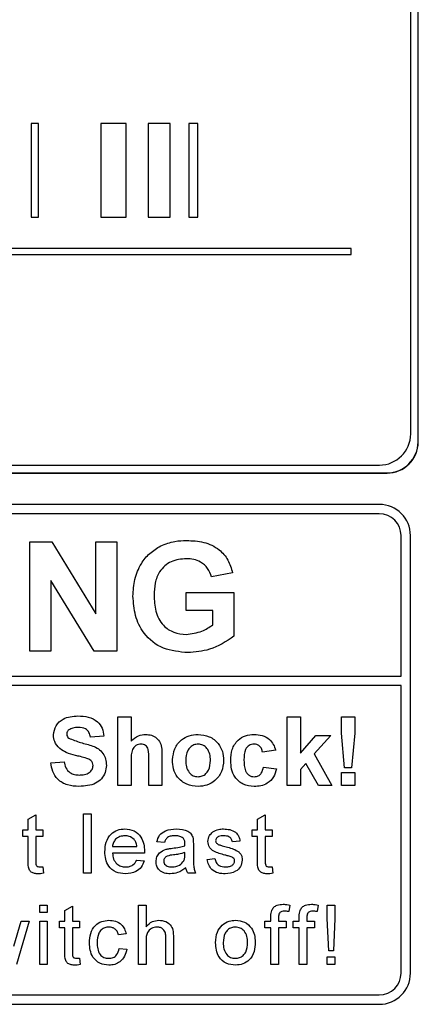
# Model space of a CAD drawing. Header units: millimetres. Extents: x 5 to 418, y 2 to 292.
# Tile 20 of 51: x 75.16 to 79.41, y 201.59 to 212.09. Entities that reach past the tile are written whole.
import ezdxf

# ---------------------------------------------------------------- set-up
doc = ezdxf.new("R2010")
doc.units = ezdxf.units.MM

msp = doc.modelspace()

# ---------------------------------------------------------------- linework, layer by layer
at = {"color": 7, "linetype": 'Continuous', "lineweight": 25}
for p, q in [((79.3311, 207.671), (79.3311, 221.0043)), ((79.4098, 207.5853), (79.4098, 221.0853)), ((79.4121, 207.5853), (79.4121, 221.0853)), ((75.3644, 210.9833), (75.2851, 210.9833)), ((75.2851, 210.9833), (75.2851, 209.9833)), ((75.3644, 209.9833), (75.3644, 210.9833)), ((76.2988, 210.9833), (76.029, 210.9833)), ((76.029, 210.9833), (76.029, 209.9833)), ((76.2988, 209.9833), (76.2988, 210.9833)), ((76.7661, 210.9833), (76.5311, 210.9833)), ((76.5311, 210.9833), (76.5311, 209.9833)), ((76.7661, 209.9833), (76.7661, 210.9833)), ((76.9671, 210.9833), (76.9671, 209.9833)), ((77.062, 210.9833), (76.9671, 210.9833)), ((77.062, 209.9833), (77.062, 210.9833)), ((75.2851, 209.9833), (75.3644, 209.9833)), ((76.029, 209.9833), (76.2988, 209.9833)), ((76.5311, 209.9833), (76.7661, 209.9833)), ((76.9671, 209.9833), (77.062, 209.9833)), ((78.6957, 209.6499), (62.3177, 209.6499)), ((62.3177, 209.5833), (78.6957, 209.5833)), ((78.6957, 209.5833), (78.6957, 209.6499)), ((62.2455, 207.2543), (79.0788, 207.2543)), ((62.2455, 207.252), (79.0788, 207.252)), ((62.3311, 207.3377), (78.9978, 207.3377)), ((78.9955, 206.9187), (62.3288, 206.9187)), ((78.9955, 206.8187), (66.5955, 206.8187)), ((75.2703, 205.352), (75.2703, 206.5187)), ((75.2703, 206.5187), (75.5047, 206.5187)), ((75.5047, 206.5187), (75.9733, 205.7521)), ((75.9733, 205.7521), (75.9733, 206.5187)), ((75.9733, 206.5187), (76.1976, 206.5187)), ((76.1976, 206.5187), (76.1976, 205.352)), ((79.2288, 205.0856), (79.2288, 206.5853)), ((79.3288, 201.9187), (79.3288, 206.5853)), ((77.4325, 206.1896), (77.2081, 206.1447)), ((75.4946, 206.1069), (75.4946, 205.352)), ((75.9562, 205.352), (75.4946, 206.1069)), ((76.9389, 205.7858), (76.9389, 205.9802)), ((76.9389, 205.9802), (77.4474, 205.9802)), ((77.4474, 205.9802), (77.4474, 205.5116)), ((77.2231, 205.7858), (76.9389, 205.7858)), ((77.2231, 205.6336), (77.2231, 205.7858)), ((75.4946, 205.352), (75.2703, 205.352)), ((76.1976, 205.352), (75.9562, 205.352)), ((66.5955, 205.0856), (79.2288, 205.0856)), ((79.2288, 204.9856), (66.5955, 204.9856)), ((79.2288, 201.9187), (79.2288, 204.9856)), ((76.2092, 204.652), (76.3502, 204.652)), ((76.2092, 203.9187), (76.2092, 204.652)), ((76.3502, 204.652), (76.3502, 204.3926)), ((78.0143, 204.652), (78.1553, 204.652)), ((78.0143, 203.9187), (78.0143, 204.652)), ((78.1553, 204.652), (78.1553, 204.2658)), ((78.5929, 204.4795), (78.5929, 204.652)), ((78.5929, 204.652), (78.734, 204.652)), ((78.734, 204.652), (78.734, 204.4795)), ((76.0587, 204.4452), (75.9177, 204.4358)), ((78.1553, 204.2658), (78.3198, 204.4546)), ((78.4797, 204.4546), (78.3027, 204.2558)), ((78.3198, 204.4546), (78.4797, 204.4546)), ((78.6269, 204.1067), (78.5929, 204.4795)), ((78.734, 204.4795), (78.7006, 204.1067)), ((76.5382, 203.9187), (76.5382, 204.2032)), ((76.6792, 204.2314), (76.6792, 203.9187)), ((77.8921, 204.2947), (77.751, 204.2759)), ((78.3027, 204.2558), (78.4891, 203.9187)), ((75.4946, 204.1631), (75.6357, 204.1725)), ((76.3502, 204.1885), (76.3502, 203.9187)), ((77.7604, 204.1161), (77.9015, 204.0973)), ((78.2135, 204.1556), (78.1553, 204.0903)), ((78.1553, 204.0903), (78.1553, 203.9187)), ((78.348, 203.9187), (78.2135, 204.1556)), ((78.7006, 204.1067), (78.6269, 204.1067)), ((78.5929, 203.9187), (78.5929, 204.0597)), ((78.5929, 204.0597), (78.734, 204.0597)), ((78.734, 204.0597), (78.734, 203.9187)), ((76.3502, 203.9187), (76.2092, 203.9187)), ((76.6792, 203.9187), (76.5382, 203.9187)), ((78.1553, 203.9187), (78.0143, 203.9187)), ((78.4891, 203.9187), (78.348, 203.9187)), ((78.734, 203.9187), (78.5929, 203.9187)), ((75.2542, 203.5608), (75.3354, 203.607)), ((75.3354, 203.607), (75.3354, 203.4482)), ((75.8421, 202.9853), (75.8421, 203.6187)), ((75.8421, 203.6187), (75.9233, 203.6187)), ((75.9233, 203.6187), (75.9233, 202.9853)), ((77.6998, 203.5608), (77.781, 203.607)), ((77.781, 203.607), (77.781, 203.4482)), ((75.2542, 203.4482), (75.2542, 203.5608)), ((77.6998, 203.4482), (77.6998, 203.5608)), ((75.1974, 203.3751), (75.1974, 203.4482)), ((75.1974, 203.4482), (75.2542, 203.4482)), ((75.2542, 203.3751), (75.1974, 203.3751)), ((75.2542, 203.1154), (75.2542, 203.3751)), ((75.3354, 203.4482), (75.4085, 203.4482)), ((75.3354, 203.3751), (75.3354, 203.1125)), ((75.4085, 203.3751), (75.3354, 203.3751)), ((75.4085, 203.4482), (75.4085, 203.3751)), ((77.643, 203.4482), (77.6998, 203.4482)), ((77.643, 203.3751), (77.643, 203.4482)), ((77.6998, 203.3751), (77.643, 203.3751)), ((77.6998, 203.1154), (77.6998, 203.3751)), ((77.781, 203.4482), (77.8541, 203.4482)), ((77.781, 203.3751), (77.781, 203.1125)), ((77.8541, 203.3751), (77.781, 203.3751)), ((77.8541, 203.4482), (77.8541, 203.3751)), ((76.1522, 203.2695), (76.4121, 203.2695)), ((76.706, 203.3101), (76.6248, 203.3183)), ((77.0145, 203.2854), (77.0145, 203.1863)), ((77.5115, 203.3264), (77.4303, 203.3183)), ((76.4929, 203.1965), (76.1522, 203.1965)), ((76.9248, 203.181), (76.9252, 203.2046)), ((75.4085, 203.0523), (75.4166, 202.9842)), ((76.4112, 203.1234), (76.4907, 203.1153)), ((77.1623, 203.1315), (77.2435, 203.1396)), ((77.8541, 203.0523), (77.8622, 202.9842)), ((75.9233, 202.9853), (75.8421, 202.9853)), ((77.0389, 202.9853), (76.9577, 202.9853)), ((75.376, 202.5631), (75.376, 202.6443)), ((75.376, 202.6443), (75.4572, 202.6443)), ((75.4572, 202.6443), (75.4572, 202.5631)), ((75.6456, 202.5865), (75.7268, 202.6326)), ((75.7268, 202.6326), (75.7268, 202.4738)), ((76.4283, 202.011), (76.4283, 202.6443)), ((76.4283, 202.6443), (76.5095, 202.6443)), ((76.5095, 202.6443), (76.5095, 202.413)), ((78.0434, 202.6444), (78.0319, 202.5753)), ((78.3455, 202.6444), (78.3339, 202.5753)), ((78.442, 202.5007), (78.442, 202.6443)), ((78.442, 202.6443), (78.5232, 202.6443)), ((78.5232, 202.6443), (78.5232, 202.5007)), ((75.4572, 202.5631), (75.376, 202.5631)), ((75.6456, 202.4738), (75.6456, 202.5865)), ((77.841, 202.4738), (77.841, 202.5209)), ((77.9222, 202.513), (77.9222, 202.4738)), ((78.1431, 202.4738), (78.1431, 202.5209)), ((78.2243, 202.513), (78.2243, 202.4738)), ((75.1021, 202.2047), (75.18, 202.4738)), ((75.2648, 202.4738), (75.1276, 202.011)), ((75.18, 202.4738), (75.2648, 202.4738)), ((75.376, 202.011), (75.376, 202.4738)), ((75.376, 202.4738), (75.4572, 202.4738)), ((75.4572, 202.4738), (75.4572, 202.011)), ((75.5887, 202.4738), (75.6456, 202.4738)), ((75.5887, 202.4007), (75.5887, 202.4738)), ((75.7268, 202.4738), (75.7998, 202.4738)), ((75.7998, 202.4738), (75.7998, 202.4007)), ((77.7761, 202.4007), (77.7761, 202.4738)), ((77.7761, 202.4738), (77.841, 202.4738)), ((77.9222, 202.4738), (78.0034, 202.4738)), ((78.0034, 202.4738), (78.0034, 202.4007)), ((78.0781, 202.4007), (78.0781, 202.4738)), ((78.0781, 202.4738), (78.1431, 202.4738)), ((78.2243, 202.4738), (78.3055, 202.4738)), ((78.3055, 202.4738), (78.3055, 202.4007)), ((78.4582, 202.1571), (78.442, 202.5007)), ((78.5232, 202.5007), (78.5069, 202.1571)), ((75.6456, 202.4007), (75.5887, 202.4007)), ((75.6456, 202.141), (75.6456, 202.4007)), ((75.7998, 202.4007), (75.7268, 202.4007)), ((75.7268, 202.4007), (75.7268, 202.1381)), ((76.2968, 202.3358), (76.2156, 202.3277)), ((76.8018, 202.3028), (76.8018, 202.011)), ((77.841, 202.4007), (77.7761, 202.4007)), ((77.841, 202.011), (77.841, 202.4007)), ((77.9222, 202.4007), (77.9222, 202.011)), ((78.0034, 202.4007), (77.9222, 202.4007)), ((78.1431, 202.4007), (78.0781, 202.4007)), ((78.1431, 202.011), (78.1431, 202.4007)), ((78.3055, 202.4007), (78.2243, 202.4007)), ((78.2243, 202.4007), (78.2243, 202.011)), ((76.5095, 202.2593), (76.5095, 202.011)), ((76.7206, 202.011), (76.7206, 202.2986)), ((76.2237, 202.1815), (76.3049, 202.1734)), ((78.442, 202.011), (78.442, 202.0922)), ((78.442, 202.0922), (78.5232, 202.0922)), ((78.5069, 202.1571), (78.4582, 202.1571)), ((78.5232, 202.0922), (78.5232, 202.011)), ((75.4572, 202.011), (75.376, 202.011)), ((75.7998, 202.078), (75.808, 202.0098)), ((76.5095, 202.011), (76.4283, 202.011)), ((76.8018, 202.011), (76.7206, 202.011)), ((77.9222, 202.011), (77.841, 202.011)), ((78.2243, 202.011), (78.1431, 202.011)), ((78.5232, 202.011), (78.442, 202.011)), ((66.5955, 201.6853), (78.9955, 201.6853)), ((62.3288, 201.5853), (78.9955, 201.5853))]:
    msp.add_line(p, q, dxfattribs=at)
at = {"color": 7, "linetype": 'Continuous', "lineweight": 18}
for p, q in [((79.4098, 207.5853), (79.4121, 207.5853)), ((79.0788, 207.2543), (79.0788, 207.252))]:
    msp.add_line(p, q, dxfattribs=at)
at = {"color": 7, "linetype": 'Continuous', "lineweight": 25}
for centre, radius, start, end in [((78.9978, 207.671), 0.3333, 270, 0), ((79.0788, 207.5853), 0.3333, 270, 0), ((79.0788, 207.5853), 0.331, 270, 0), ((78.9955, 206.5853), 0.3333, 0, 90), ((78.9955, 206.5853), 0.2333, 0, 90), ((78.9955, 201.9187), 0.2333, 270, 0), ((78.9955, 201.9187), 0.3333, 270, 0)]:
    msp.add_arc(centre, radius, start, end, dxfattribs=at)
for points, knots in [([(76.6666, 206.4759), (76.7164, 206.4953), (76.8053, 206.5301), (76.9004, 206.5325), (76.9424, 206.5336)], [0, 0, 0, 0, 0.5592384, 1, 1, 1, 1]), ([(76.9424, 206.5336), (77.0038, 206.5308), (77.1263, 206.525), (77.2854, 206.4507), (77.3911, 206.3287), (77.4187, 206.236), (77.4325, 206.1896)], [0, 0, 0, 0, 0.2806738, 0.55986, 0.7797589, 1, 1, 1, 1]), ([(76.3705, 205.9393), (76.3743, 205.9997), (76.3817, 206.1205), (76.4469, 206.2783), (76.5445, 206.4017), (76.6259, 206.4512), (76.6666, 206.4759)], [0, 0, 0, 0, 0.2801464, 0.5599799, 0.7799444, 1, 1, 1, 1]), ([(76.9394, 206.3392), (76.8837, 206.334), (76.7726, 206.3235), (76.6507, 206.2141), (76.6007, 206.0791), (76.5968, 205.9923), (76.5949, 205.9489)], [0, 0, 0, 0, 0.2798018, 0.5583312, 0.7788255, 1, 1, 1, 1]), ([(77.2081, 206.1447), (77.1962, 206.1763), (77.1723, 206.2394), (77.0994, 206.3027), (77.0185, 206.3351), (76.9658, 206.3378), (76.9394, 206.3392)], [0, 0, 0, 0, 0.279821, 0.559279, 0.7794658, 1, 1, 1, 1]), ([(76.955, 205.3371), (76.8661, 205.345), (76.6887, 205.3607), (76.4842, 205.521), (76.3869, 205.7311), (76.376, 205.8699), (76.3705, 205.9393)], [0, 0, 0, 0, 0.28009098, 0.55874843, 0.77919124, 1, 1, 1, 1]), ([(76.5949, 205.9489), (76.5976, 205.8915), (76.6029, 205.7772), (76.6776, 205.6297), (76.8036, 205.5436), (76.8938, 205.5355), (76.9389, 205.5315)], [0, 0, 0, 0, 0.2810362, 0.5600061, 0.7797692, 1, 1, 1, 1]), ([(76.9389, 205.5315), (76.9963, 205.5388), (77.0991, 205.5517), (77.1851, 205.6086), (77.2231, 205.6336)], [0, 0, 0, 0, 0.5590978, 1, 1, 1, 1]), ([(77.4474, 205.5116), (77.3632, 205.4565), (77.2125, 205.3579), (77.0338, 205.3434), (76.955, 205.3371)], [0, 0, 0, 0, 0.55896323, 1, 1, 1, 1]), ([(75.5228, 204.4588), (75.5285, 204.4935), (75.5397, 204.5628), (75.639, 204.6505), (75.7291, 204.6573), (75.7842, 204.6614)], [0, 0, 0, 0, 0.2797478, 0.5593616, 1, 1, 1, 1]), ([(75.7842, 204.6614), (75.821, 204.6598), (75.8945, 204.6567), (75.99, 204.6108), (76.0482, 204.5319), (76.0552, 204.4741), (76.0587, 204.4452)], [0, 0, 0, 0, 0.2810154, 0.5601088, 0.7798251, 1, 1, 1, 1]), ([(75.6869, 204.5132), (75.6795, 204.5064), (75.6662, 204.4942), (75.6646, 204.4765), (75.6639, 204.4687)], [0, 0, 0, 0, 0.5587579, 1, 1, 1, 1]), ([(75.7859, 204.5392), (75.7662, 204.5386), (75.7311, 204.5375), (75.7004, 204.5206), (75.6869, 204.5132)], [0, 0, 0, 0, 0.5605438, 1, 1, 1, 1]), ([(75.9177, 204.4358), (75.914, 204.453), (75.9065, 204.4872), (75.8605, 204.5355), (75.8142, 204.5378), (75.7859, 204.5392)], [0, 0, 0, 0, 0.2815215, 0.5603047, 1, 1, 1, 1]), ([(75.5906, 204.3127), (75.569, 204.3361), (75.5304, 204.3779), (75.5251, 204.4341), (75.5228, 204.4588)], [0, 0, 0, 0, 0.5592665, 1, 1, 1, 1]), ([(75.6639, 204.4687), (75.6652, 204.4591), (75.6677, 204.442), (75.6801, 204.4303), (75.6856, 204.425)], [0, 0, 0, 0, 0.5584796, 1, 1, 1, 1]), ([(75.6856, 204.425), (75.7273, 204.4083), (75.811, 204.3746), (75.9217, 204.3518), (76.0041, 204.3127), (76.0532, 204.2646), (76.0832, 204.2021), (76.0857, 204.1568), (76.0869, 204.1342)], [0, 0, 0, 0, 0.2494231, 0.500053, 0.625203, 0.7501424, 0.8749182, 1, 1, 1, 1]), ([(76.3502, 204.3926), (76.3752, 204.4153), (76.42, 204.4559), (76.4797, 204.4615), (76.506, 204.464)], [0, 0, 0, 0, 0.5594075, 1, 1, 1, 1]), ([(76.506, 204.464), (76.5268, 204.4623), (76.5684, 204.4589), (76.6256, 204.4295), (76.6806, 204.3538), (76.6798, 204.2819), (76.6792, 204.2314)], [0, 0, 0, 0, 0.1872317, 0.3742014, 0.5605434, 1, 1, 1, 1]), ([(76.7921, 204.1941), (76.7971, 204.2341), (76.8071, 204.3139), (76.8769, 204.407), (76.9699, 204.4562), (77.0328, 204.4614), (77.0643, 204.464)], [0, 0, 0, 0, 0.2799501, 0.5591471, 0.779424, 1, 1, 1, 1]), ([(77.0643, 204.464), (77.1052, 204.4599), (77.1869, 204.4518), (77.2782, 204.3769), (77.3303, 204.2842), (77.335, 204.2202), (77.3374, 204.1881)], [0, 0, 0, 0, 0.279785, 0.5591242, 0.7793881, 1, 1, 1, 1]), ([(77.4126, 204.1862), (77.415, 204.2259), (77.4199, 204.3049), (77.4796, 204.4028), (77.5691, 204.4571), (77.6313, 204.4617), (77.6625, 204.464)], [0, 0, 0, 0, 0.28070746, 0.55964319, 0.77950366, 1, 1, 1, 1]), ([(77.6625, 204.464), (77.6916, 204.4625), (77.7497, 204.4594), (77.8237, 204.42), (77.87, 204.3597), (77.8847, 204.3164), (77.8921, 204.2947)], [0, 0, 0, 0, 0.2804572, 0.5593369, 0.7793833, 1, 1, 1, 1]), ([(75.7582, 204.2407), (75.7246, 204.2492), (75.6648, 204.2643), (75.6132, 204.2979), (75.5906, 204.3127)], [0, 0, 0, 0, 0.5607684, 1, 1, 1, 1]), ([(76.4574, 204.3606), (76.4478, 204.3599), (76.4286, 204.3586), (76.4019, 204.3465), (76.3797, 204.3275), (76.3505, 204.277), (76.3503, 204.2278), (76.3502, 204.1885)], [0, 0, 0, 0, 0.1252698, 0.2505047, 0.3756835, 0.5009631, 1, 1, 1, 1]), ([(76.5382, 204.2032), (76.5398, 204.2375), (76.5418, 204.2803), (76.5244, 204.329), (76.5063, 204.3477), (76.4829, 204.3591), (76.4659, 204.3601), (76.4574, 204.3606)], [0, 0, 0, 0, 0.5005627, 0.6254426, 0.7501792, 0.8749371, 1, 1, 1, 1]), ([(77.065, 204.3606), (77.0497, 204.3591), (77.0191, 204.356), (76.9805, 204.329), (76.9395, 204.2757), (76.9357, 204.2233), (76.9331, 204.1866)], [0, 0, 0, 0, 0.1869853, 0.3738779, 0.5610219, 1, 1, 1, 1]), ([(77.1963, 204.1877), (77.1953, 204.2105), (77.1932, 204.256), (77.1651, 204.3145), (77.1188, 204.354), (77.0829, 204.3584), (77.065, 204.3606)], [0, 0, 0, 0, 0.2810434, 0.5605532, 0.7804199, 1, 1, 1, 1]), ([(77.6613, 204.3606), (77.6519, 204.36), (77.6333, 204.3588), (77.6072, 204.3471), (77.5861, 204.3284), (77.5558, 204.2807), (77.5546, 204.2328), (77.5536, 204.1946)], [0, 0, 0, 0, 0.1253194, 0.2505443, 0.3757959, 0.5010634, 1, 1, 1, 1]), ([(77.751, 204.2759), (77.7484, 204.2885), (77.7431, 204.3135), (77.721, 204.3428), (77.6914, 204.3587), (77.6713, 204.3599), (77.6613, 204.3606)], [0, 0, 0, 0, 0.2805608, 0.5596483, 0.7796002, 1, 1, 1, 1]), ([(75.8772, 204.2088), (75.8551, 204.2152), (75.8156, 204.2265), (75.7757, 204.2364), (75.7582, 204.2407)], [0, 0, 0, 0, 0.559956, 1, 1, 1, 1]), ([(75.9459, 204.1327), (75.9449, 204.1431), (75.9427, 204.164), (75.9172, 204.1931), (75.8923, 204.2029), (75.8772, 204.2088)], [0, 0, 0, 0, 0.2797787, 0.5590879, 1, 1, 1, 1]), ([(77.0652, 203.9093), (77.0236, 203.914), (76.9406, 203.9234), (76.8432, 203.9966), (76.7975, 204.096), (76.7939, 204.1614), (76.7921, 204.1941)], [0, 0, 0, 0, 0.28014453, 0.55889883, 0.77905309, 1, 1, 1, 1]), ([(77.5536, 204.1946), (77.5545, 204.1537), (77.5556, 204.1026), (77.5849, 204.0495), (77.6067, 204.0284), (77.6343, 204.0148), (77.6543, 204.0134), (77.6644, 204.0127)], [0, 0, 0, 0, 0.499313, 0.6245497, 0.7497626, 0.8747838, 1, 1, 1, 1]), ([(75.7952, 203.9093), (75.7539, 203.9114), (75.6718, 203.9156), (75.568, 203.9752), (75.5115, 204.0676), (75.5002, 204.1312), (75.4946, 204.1631)], [0, 0, 0, 0, 0.2807151, 0.5593402, 0.7793087, 1, 1, 1, 1]), ([(75.6357, 204.1725), (75.6408, 204.1507), (75.6512, 204.1072), (75.6923, 204.0571), (75.7464, 204.0343), (75.7815, 204.0324), (75.799, 204.0315)], [0, 0, 0, 0, 0.2805819, 0.5591525, 0.7792506, 1, 1, 1, 1]), ([(76.0869, 204.1342), (76.0841, 204.1084), (76.0785, 204.0568), (76.0371, 203.9889), (75.9462, 203.9186), (75.8574, 203.9131), (75.7952, 203.9093)], [0, 0, 0, 0, 0.1869663, 0.3740057, 0.5609669, 1, 1, 1, 1]), ([(75.799, 204.0315), (75.8176, 204.0323), (75.8548, 204.0338), (75.9035, 204.0537), (75.9388, 204.0889), (75.9435, 204.1182), (75.9459, 204.1327)], [0, 0, 0, 0, 0.2812281, 0.5610076, 0.7810985, 1, 1, 1, 1]), ([(76.9331, 204.1866), (76.9341, 204.1637), (76.9363, 204.1179), (76.9644, 204.059), (77.0109, 204.0193), (77.047, 204.0149), (77.065, 204.0127)], [0, 0, 0, 0, 0.2810154, 0.5604643, 0.7803935, 1, 1, 1, 1]), ([(77.065, 204.0127), (77.0804, 204.0142), (77.1111, 204.0173), (77.1497, 204.0444), (77.1901, 204.0985), (77.1938, 204.1509), (77.1963, 204.1877)], [0, 0, 0, 0, 0.1869298, 0.3738189, 0.560978, 1, 1, 1, 1]), ([(77.3374, 204.1881), (77.3333, 204.1472), (77.3253, 204.0653), (77.253, 203.9722), (77.1615, 203.917), (77.0973, 203.9119), (77.0652, 203.9093)], [0, 0, 0, 0, 0.2799239, 0.5593671, 0.7795157, 1, 1, 1, 1]), ([(77.6614, 203.9093), (77.6218, 203.9132), (77.5427, 203.921), (77.4567, 203.9989), (77.4174, 204.0934), (77.4142, 204.1552), (77.4126, 204.1862)], [0, 0, 0, 0, 0.2797075, 0.5584852, 0.7789338, 1, 1, 1, 1]), ([(77.9015, 204.0973), (77.8925, 204.0671), (77.8747, 204.007), (77.8113, 203.9422), (77.7351, 203.9128), (77.686, 203.9105), (77.6614, 203.9093)], [0, 0, 0, 0, 0.2802445, 0.559157, 0.7793261, 1, 1, 1, 1]), ([(77.6644, 204.0127), (77.6791, 204.0142), (77.7086, 204.0173), (77.7481, 204.0563), (77.7557, 204.0934), (77.7604, 204.1161)], [0, 0, 0, 0, 0.2801601, 0.558978, 1, 1, 1, 1]), ([(76.071, 203.2128), (76.0731, 203.2472), (76.0771, 203.3156), (76.1283, 203.4001), (76.2041, 203.4495), (76.258, 203.454), (76.2849, 203.4563)], [0, 0, 0, 0, 0.2807476, 0.5597747, 0.7796663, 1, 1, 1, 1]), ([(76.2846, 203.3832), (76.2664, 203.3817), (76.2302, 203.3787), (76.1866, 203.3505), (76.1588, 203.3119), (76.1544, 203.2837), (76.1522, 203.2695)], [0, 0, 0, 0, 0.2801903, 0.5597279, 0.7796424, 1, 1, 1, 1]), ([(76.3822, 203.3444), (76.3661, 203.3572), (76.3372, 203.38), (76.3007, 203.3822), (76.2846, 203.3832)], [0, 0, 0, 0, 0.55851176, 1, 1, 1, 1]), ([(76.2849, 203.4563), (76.3185, 203.4524), (76.3857, 203.4446), (76.4572, 203.3768), (76.4893, 203.2961), (76.4919, 203.2436), (76.4933, 203.2173)], [0, 0, 0, 0, 0.2793662, 0.5583982, 0.7788851, 1, 1, 1, 1]), ([(76.6248, 203.3183), (76.6322, 203.3434), (76.6471, 203.3937), (76.7272, 203.4498), (76.7938, 203.4538), (76.8345, 203.4563)], [0, 0, 0, 0, 0.2804297, 0.5593032, 1, 1, 1, 1]), ([(76.8199, 203.3832), (76.8061, 203.3828), (76.7785, 203.3819), (76.7401, 203.3697), (76.7167, 203.3411), (76.7096, 203.3205), (76.706, 203.3101)], [0, 0, 0, 0, 0.2808547, 0.5597509, 0.7794996, 1, 1, 1, 1]), ([(76.9043, 203.3587), (76.8897, 203.3672), (76.8634, 203.3823), (76.8333, 203.3829), (76.8199, 203.3832)], [0, 0, 0, 0, 0.5578706, 1, 1, 1, 1]), ([(76.8345, 203.4563), (76.8768, 203.454), (76.9358, 203.4509), (76.9964, 203.4024), (77.0059, 203.3707), (77.0106, 203.3548)], [0, 0, 0, 0, 0.55925309, 0.77919507, 1, 1, 1, 1]), ([(76.9252, 203.2966), (76.9249, 203.3095), (76.9245, 203.3326), (76.9104, 203.3508), (76.9043, 203.3587)], [0, 0, 0, 0, 0.5619027, 1, 1, 1, 1]), ([(77.0106, 203.3548), (77.012, 203.3419), (77.0145, 203.3188), (77.0145, 203.2956), (77.0145, 203.2854)], [0, 0, 0, 0, 0.5598174, 1, 1, 1, 1]), ([(77.1704, 203.3221), (77.1735, 203.3445), (77.1789, 203.3846), (77.2083, 203.4118), (77.2213, 203.4238)], [0, 0, 0, 0, 0.5589275, 1, 1, 1, 1]), ([(77.2213, 203.4238), (77.2412, 203.4344), (77.2768, 203.4535), (77.3169, 203.4554), (77.3346, 203.4563)], [0, 0, 0, 0, 0.5589377, 1, 1, 1, 1]), ([(77.3406, 203.3832), (77.3209, 203.3828), (77.2914, 203.3821), (77.2634, 203.3614), (77.253, 203.3448), (77.2521, 203.3351), (77.2516, 203.3303)], [0, 0, 0, 0, 0.4997698, 0.7490947, 0.8745923, 1, 1, 1, 1]), ([(77.3346, 203.4563), (77.3573, 203.4549), (77.4027, 203.4522), (77.4636, 203.4275), (77.5009, 203.3793), (77.5079, 203.3441), (77.5115, 203.3264)], [0, 0, 0, 0, 0.2807369, 0.5604275, 0.7794497, 1, 1, 1, 1]), ([(77.4303, 203.3183), (77.4274, 203.3294), (77.4216, 203.3518), (77.3885, 203.3799), (77.3588, 203.3819), (77.3406, 203.3832)], [0, 0, 0, 0, 0.2803044, 0.560237, 1, 1, 1, 1]), ([(76.4121, 203.2695), (76.41, 203.285), (76.4062, 203.3125), (76.3896, 203.3347), (76.3822, 203.3444)], [0, 0, 0, 0, 0.5606744, 1, 1, 1, 1]), ([(76.7243, 203.2393), (76.7366, 203.2421), (76.7587, 203.2469), (76.7811, 203.2498), (76.791, 203.251)], [0, 0, 0, 0, 0.5599184, 1, 1, 1, 1]), ([(76.791, 203.251), (76.8164, 203.2542), (76.8616, 203.2599), (76.9055, 203.2722), (76.9248, 203.2777)], [0, 0, 0, 0, 0.56018496, 1, 1, 1, 1]), ([(76.9248, 203.2777), (76.9249, 203.2812), (76.925, 203.2875), (76.9252, 203.2938), (76.9252, 203.2966)], [0, 0, 0, 0, 0.5600235, 1, 1, 1, 1]), ([(77.3506, 203.1773), (77.3094, 203.1878), (77.2579, 203.2009), (77.2054, 203.2363), (77.1781, 203.2692), (77.1735, 203.301), (77.1704, 203.3221)], [0, 0, 0, 0, 0.5013208, 0.6265921, 0.7518172, 1, 1, 1, 1]), ([(77.2516, 203.3303), (77.2521, 203.3254), (77.253, 203.3166), (77.2579, 203.3093), (77.2601, 203.3061)], [0, 0, 0, 0, 0.5592363, 1, 1, 1, 1]), ([(77.2601, 203.3061), (77.2645, 203.3017), (77.2723, 203.2939), (77.2824, 203.2895), (77.2869, 203.2875)], [0, 0, 0, 0, 0.55908424, 1, 1, 1, 1]), ([(77.2869, 203.2875), (77.2983, 203.2841), (77.3187, 203.2778), (77.3393, 203.2722), (77.3483, 203.2698)], [0, 0, 0, 0, 0.5599649, 1, 1, 1, 1]), ([(77.3483, 203.2698), (77.3904, 203.259), (77.4431, 203.2455), (77.4987, 203.2114), (77.5206, 203.187), (77.5339, 203.1568), (77.5352, 203.1352), (77.5358, 203.1244)], [0, 0, 0, 0, 0.5004464, 0.6253959, 0.750274, 0.8750687, 1, 1, 1, 1]), ([(76.2893, 202.9772), (76.255, 202.9803), (76.1867, 202.9865), (76.1103, 203.0511), (76.0752, 203.1327), (76.0724, 203.1861), (76.071, 203.2128)], [0, 0, 0, 0, 0.2799521, 0.5586609, 0.7789943, 1, 1, 1, 1]), ([(76.1522, 203.1965), (76.1547, 203.1755), (76.1598, 203.1336), (76.1937, 203.0835), (76.2409, 203.0545), (76.274, 203.0517), (76.2905, 203.0503)], [0, 0, 0, 0, 0.28063342, 0.55968732, 0.77966053, 1, 1, 1, 1]), ([(76.4933, 203.2173), (76.4932, 203.2134), (76.4931, 203.2064), (76.4929, 203.1995), (76.4929, 203.1965)], [0, 0, 0, 0, 0.5599987, 1, 1, 1, 1]), ([(76.6167, 203.108), (76.6184, 203.1251), (76.622, 203.1593), (76.6576, 203.2124), (76.699, 203.2291), (76.7243, 203.2393)], [0, 0, 0, 0, 0.280458, 0.560983, 1, 1, 1, 1]), ([(76.8031, 203.1793), (76.7799, 203.1769), (76.751, 203.1738), (76.7203, 203.1575), (76.7079, 203.1453), (76.6995, 203.1298), (76.6984, 203.1183), (76.6979, 203.1126)], [0, 0, 0, 0, 0.5002798, 0.6253263, 0.7502693, 0.875147, 1, 1, 1, 1]), ([(76.9252, 203.2046), (76.9027, 203.1983), (76.8626, 203.187), (76.8213, 203.1817), (76.8031, 203.1793)], [0, 0, 0, 0, 0.5597597, 1, 1, 1, 1]), ([(76.9128, 203.1168), (76.917, 203.1284), (76.9245, 203.1492), (76.9247, 203.1713), (76.9248, 203.181)], [0, 0, 0, 0, 0.5589946, 1, 1, 1, 1]), ([(77.0145, 203.1863), (77.0146, 203.1631), (77.0148, 203.125), (77.0165, 203.072), (77.0217, 203.027), (77.0332, 202.9992), (77.0389, 202.9853)], [0, 0, 0, 0, 0.3402059, 0.5603391, 0.7801747, 1, 1, 1, 1]), ([(77.4268, 203.1536), (77.4128, 203.1587), (77.3878, 203.1679), (77.362, 203.1744), (77.3506, 203.1773)], [0, 0, 0, 0, 0.5597879, 1, 1, 1, 1]), ([(77.4546, 203.1161), (77.4541, 203.1208), (77.4531, 203.13), (77.4434, 203.144), (77.4331, 203.1499), (77.4268, 203.1536)], [0, 0, 0, 0, 0.279757, 0.5598387, 1, 1, 1, 1]), ([(75.3594, 202.9772), (75.3466, 202.9777), (75.3211, 202.9786), (75.2845, 202.9934), (75.2495, 203.0398), (75.2523, 203.0842), (75.2542, 203.1154)], [0, 0, 0, 0, 0.1874327, 0.3738211, 0.5594622, 1, 1, 1, 1]), ([(75.3354, 203.1125), (75.3344, 203.0972), (75.3331, 203.0781), (75.3457, 203.0597), (75.358, 203.0511), (75.3692, 203.0506), (75.3766, 203.0503)], [0, 0, 0, 0, 0.4995957, 0.6252386, 0.7503541, 1, 1, 1, 1]), ([(75.3766, 203.0503), (75.3826, 203.0505), (75.3932, 203.0508), (75.4038, 203.0519), (75.4085, 203.0523)], [0, 0, 0, 0, 0.5599652, 1, 1, 1, 1]), ([(76.4907, 203.1153), (76.4816, 203.0922), (76.4634, 203.0461), (76.3925, 202.9871), (76.3284, 202.981), (76.2893, 202.9772)], [0, 0, 0, 0, 0.2806132, 0.5608329, 1, 1, 1, 1]), ([(76.2905, 203.0503), (76.3045, 203.0511), (76.3324, 203.0527), (76.3803, 203.0728), (76.3995, 203.1042), (76.4112, 203.1234)], [0, 0, 0, 0, 0.2812824, 0.5619063, 1, 1, 1, 1]), ([(76.7682, 202.9772), (76.747, 202.9784), (76.7047, 202.9809), (76.6522, 203.0116), (76.621, 203.0581), (76.6181, 203.0914), (76.6167, 203.108)], [0, 0, 0, 0, 0.2808155, 0.5596902, 0.7796958, 1, 1, 1, 1]), ([(76.6979, 203.1126), (76.6987, 203.105), (76.7005, 203.0898), (76.7148, 203.0712), (76.7427, 203.0529), (76.7686, 203.0514), (76.7867, 203.0503)], [0, 0, 0, 0, 0.1865647, 0.3734672, 0.5606134, 1, 1, 1, 1]), ([(76.9333, 203.0422), (76.9056, 203.0215), (76.8562, 202.9847), (76.7951, 202.9795), (76.7682, 202.9772)], [0, 0, 0, 0, 0.5599714, 1, 1, 1, 1]), ([(76.7867, 203.0503), (76.8153, 203.0538), (76.8663, 203.0601), (76.8986, 203.0995), (76.9128, 203.1168)], [0, 0, 0, 0, 0.5597581, 1, 1, 1, 1]), ([(76.9577, 202.9853), (76.9513, 202.9952), (76.9397, 203.0127), (76.9353, 203.0332), (76.9333, 203.0422)], [0, 0, 0, 0, 0.5596973, 1, 1, 1, 1]), ([(77.3545, 202.9772), (77.3289, 202.9784), (77.2777, 202.9809), (77.2122, 203.016), (77.1755, 203.0726), (77.1667, 203.1118), (77.1623, 203.1315)], [0, 0, 0, 0, 0.2807392, 0.5592969, 0.7793109, 1, 1, 1, 1]), ([(77.2435, 203.1396), (77.2468, 203.125), (77.2533, 203.0959), (77.2927, 203.0556), (77.3316, 203.0523), (77.3554, 203.0503)], [0, 0, 0, 0, 0.2813144, 0.5610688, 1, 1, 1, 1]), ([(77.5358, 203.1244), (77.5319, 203.1001), (77.5241, 203.0514), (77.4561, 202.9882), (77.3931, 202.9814), (77.3545, 202.9772)], [0, 0, 0, 0, 0.279926, 0.5600378, 1, 1, 1, 1]), ([(77.3554, 203.0503), (77.3678, 203.0508), (77.3926, 203.0517), (77.4255, 203.0639), (77.4496, 203.087), (77.4529, 203.1064), (77.4546, 203.1161)], [0, 0, 0, 0, 0.28118775, 0.56095232, 0.78109465, 1, 1, 1, 1]), ([(77.805, 202.9772), (77.7922, 202.9777), (77.7668, 202.9786), (77.7302, 202.9934), (77.6951, 203.0398), (77.6979, 203.0842), (77.6998, 203.1154)], [0, 0, 0, 0, 0.1874327, 0.3738211, 0.5594622, 1, 1, 1, 1]), ([(77.781, 203.1125), (77.78, 203.0972), (77.7787, 203.0781), (77.7913, 203.0597), (77.8036, 203.0511), (77.8148, 203.0506), (77.8223, 203.0503)], [0, 0, 0, 0, 0.4995957, 0.6252386, 0.7503541, 1, 1, 1, 1]), ([(77.8223, 203.0503), (77.8282, 203.0505), (77.8389, 203.0508), (77.8495, 203.0519), (77.8541, 203.0523)], [0, 0, 0, 0, 0.5599652, 1, 1, 1, 1]), ([(75.4166, 202.9842), (75.406, 202.9821), (75.3871, 202.9783), (75.3678, 202.9776), (75.3594, 202.9772)], [0, 0, 0, 0, 0.5600783, 1, 1, 1, 1]), ([(77.8622, 202.9842), (77.8516, 202.9821), (77.8327, 202.9783), (77.8135, 202.9776), (77.805, 202.9772)], [0, 0, 0, 0, 0.5600783, 1, 1, 1, 1]), ([(77.8497, 202.5871), (77.8566, 202.5991), (77.8704, 202.623), (77.9142, 202.6492), (77.9497, 202.6512), (77.9715, 202.6524)], [0, 0, 0, 0, 0.27945813, 0.55966118, 1, 1, 1, 1]), ([(77.9715, 202.6524), (77.985, 202.6519), (78.0092, 202.6509), (78.0329, 202.6464), (78.0434, 202.6444)], [0, 0, 0, 0, 0.559945, 1, 1, 1, 1]), ([(78.1517, 202.5871), (78.1586, 202.5991), (78.1724, 202.623), (78.2162, 202.6492), (78.2518, 202.6512), (78.2735, 202.6524)], [0, 0, 0, 0, 0.27945813, 0.55966118, 1, 1, 1, 1]), ([(78.2735, 202.6524), (78.2871, 202.6519), (78.3112, 202.6509), (78.335, 202.6464), (78.3455, 202.6444)], [0, 0, 0, 0, 0.55994497, 1, 1, 1, 1]), ([(77.841, 202.5209), (77.8411, 202.5335), (77.8412, 202.5559), (77.8471, 202.5776), (77.8497, 202.5871)], [0, 0, 0, 0, 0.5603701, 1, 1, 1, 1]), ([(77.9864, 202.5794), (77.9763, 202.5791), (77.9563, 202.5785), (77.9299, 202.5628), (77.9231, 202.5366), (77.9225, 202.5209), (77.9222, 202.513)], [0, 0, 0, 0, 0.281469, 0.5577195, 0.7785164, 1, 1, 1, 1]), ([(78.0319, 202.5753), (78.0234, 202.5766), (78.0084, 202.5788), (77.9931, 202.5792), (77.9864, 202.5794)], [0, 0, 0, 0, 0.5599243, 1, 1, 1, 1]), ([(78.1431, 202.5209), (78.1432, 202.5335), (78.1433, 202.5559), (78.1491, 202.5776), (78.1517, 202.5871)], [0, 0, 0, 0, 0.5603701, 1, 1, 1, 1]), ([(78.2885, 202.5794), (78.2784, 202.5791), (78.2583, 202.5785), (78.232, 202.5628), (78.2252, 202.5366), (78.2246, 202.5209), (78.2243, 202.513)], [0, 0, 0, 0, 0.281469, 0.5577195, 0.7785164, 1, 1, 1, 1]), ([(78.3339, 202.5753), (78.3255, 202.5766), (78.3104, 202.5788), (78.2952, 202.5792), (78.2885, 202.5794)], [0, 0, 0, 0, 0.5599243, 1, 1, 1, 1]), ([(75.907, 202.2406), (75.9091, 202.2743), (75.9132, 202.3413), (75.9589, 202.4278), (76.0356, 202.4741), (76.0883, 202.4793), (76.1147, 202.4819)], [0, 0, 0, 0, 0.280838, 0.5596797, 0.7795794, 1, 1, 1, 1]), ([(76.1152, 202.4089), (76.1004, 202.4076), (76.0708, 202.4052), (76.032, 202.3815), (75.9925, 202.3291), (75.99, 202.2784), (75.9882, 202.2428)], [0, 0, 0, 0, 0.1870889, 0.3738803, 0.5607299, 1, 1, 1, 1]), ([(76.1147, 202.4819), (76.1387, 202.4803), (76.1867, 202.477), (76.2459, 202.4414), (76.2828, 202.3907), (76.2921, 202.3541), (76.2968, 202.3358)], [0, 0, 0, 0, 0.2802671, 0.5594386, 0.7795347, 1, 1, 1, 1]), ([(76.2156, 202.3277), (76.2115, 202.3402), (76.2034, 202.3653), (76.1772, 202.3923), (76.1462, 202.4069), (76.1255, 202.4082), (76.1152, 202.4089)], [0, 0, 0, 0, 0.2802132, 0.5594758, 0.779649, 1, 1, 1, 1]), ([(76.5095, 202.413), (76.5306, 202.4349), (76.5682, 202.474), (76.6217, 202.4795), (76.6453, 202.4819)], [0, 0, 0, 0, 0.559341, 1, 1, 1, 1]), ([(76.627, 202.4089), (76.6068, 202.4059), (76.5666, 202.4002), (76.5118, 202.3452), (76.5104, 202.2919), (76.5095, 202.2593)], [0, 0, 0, 0, 0.2802055, 0.5593196, 1, 1, 1, 1]), ([(76.7206, 202.2986), (76.72, 202.3141), (76.7189, 202.3449), (76.6991, 202.3854), (76.6635, 202.4065), (76.6392, 202.408), (76.627, 202.4089)], [0, 0, 0, 0, 0.2812215, 0.5597775, 0.779378, 1, 1, 1, 1]), ([(76.6453, 202.4819), (76.6709, 202.4797), (76.722, 202.4754), (76.7822, 202.4277), (76.8004, 202.3629), (76.8013, 202.3229), (76.8018, 202.3028)], [0, 0, 0, 0, 0.2803178, 0.5583395, 0.7785536, 1, 1, 1, 1]), ([(77.2516, 202.2424), (77.2535, 202.2822), (77.2567, 202.353), (77.3016, 202.4073), (77.3213, 202.4311)], [0, 0, 0, 0, 0.5609635, 1, 1, 1, 1]), ([(77.3213, 202.4311), (77.3453, 202.4477), (77.3882, 202.4775), (77.4401, 202.4806), (77.463, 202.4819)], [0, 0, 0, 0, 0.55903307, 1, 1, 1, 1]), ([(77.463, 202.4089), (77.4481, 202.4076), (77.4184, 202.405), (77.3796, 202.3809), (77.3385, 202.3294), (77.3352, 202.2784), (77.3328, 202.2427)], [0, 0, 0, 0, 0.1871365, 0.3740246, 0.5610972, 1, 1, 1, 1]), ([(77.463, 202.4819), (77.4963, 202.4783), (77.5628, 202.471), (77.6351, 202.406), (77.6697, 202.327), (77.6725, 202.2749), (77.6739, 202.2489)], [0, 0, 0, 0, 0.2795556, 0.5586004, 0.7789908, 1, 1, 1, 1]), ([(77.5927, 202.2451), (77.5917, 202.2671), (77.5897, 202.3111), (77.5611, 202.3672), (77.5149, 202.4032), (77.4803, 202.407), (77.463, 202.4089)], [0, 0, 0, 0, 0.2810641, 0.5603164, 0.7801741, 1, 1, 1, 1]), ([(76.1148, 202.0029), (76.0812, 202.0064), (76.014, 202.0134), (75.9421, 202.0809), (75.9107, 202.1619), (75.9083, 202.2144), (75.907, 202.2406)], [0, 0, 0, 0, 0.2795946, 0.5583414, 0.778834, 1, 1, 1, 1]), ([(75.9882, 202.2428), (75.989, 202.2208), (75.9906, 202.177), (76.0136, 202.1182), (76.06, 202.0813), (76.0947, 202.0777), (76.112, 202.0759)], [0, 0, 0, 0, 0.2812759, 0.5605357, 0.7801102, 1, 1, 1, 1]), ([(77.463, 202.0029), (77.429, 202.0065), (77.3612, 202.0136), (77.2875, 202.0808), (77.2555, 202.1628), (77.2529, 202.2158), (77.2516, 202.2424)], [0, 0, 0, 0, 0.2796157, 0.5583707, 0.778858, 1, 1, 1, 1]), ([(77.3328, 202.2427), (77.3338, 202.2203), (77.3358, 202.1758), (77.3631, 202.1179), (77.4103, 202.0816), (77.4454, 202.0778), (77.463, 202.0759)], [0, 0, 0, 0, 0.2811293, 0.560384, 0.7801589, 1, 1, 1, 1]), ([(77.6739, 202.2489), (77.6727, 202.2144), (77.6705, 202.1456), (77.621, 202.059), (77.5438, 202.011), (77.49, 202.0056), (77.463, 202.0029)], [0, 0, 0, 0, 0.2810332, 0.5595131, 0.779602, 1, 1, 1, 1]), ([(77.463, 202.0759), (77.478, 202.0773), (77.5081, 202.0799), (77.5468, 202.1051), (77.5875, 202.1575), (77.5905, 202.209), (77.5927, 202.2451)], [0, 0, 0, 0, 0.1870444, 0.3739447, 0.5609834, 1, 1, 1, 1]), ([(75.7507, 202.0029), (75.738, 202.0033), (75.7125, 202.0042), (75.6759, 202.019), (75.6409, 202.0654), (75.6436, 202.1098), (75.6456, 202.141)], [0, 0, 0, 0, 0.1874327, 0.3738211, 0.5594622, 1, 1, 1, 1]), ([(75.7268, 202.1381), (75.7257, 202.1229), (75.7245, 202.1038), (75.7371, 202.0853), (75.7493, 202.0767), (75.7605, 202.0763), (75.768, 202.0759)], [0, 0, 0, 0, 0.4995957, 0.6252386, 0.7503541, 1, 1, 1, 1]), ([(76.112, 202.0759), (76.1279, 202.0774), (76.1596, 202.0805), (76.208, 202.1161), (76.2178, 202.1567), (76.2237, 202.1815)], [0, 0, 0, 0, 0.2808992, 0.560906, 1, 1, 1, 1]), ([(76.3049, 202.1734), (76.2989, 202.1477), (76.2869, 202.0963), (76.2375, 202.0394), (76.1768, 202.0073), (76.1355, 202.0044), (76.1148, 202.0029)], [0, 0, 0, 0, 0.2802022, 0.5595097, 0.7795861, 1, 1, 1, 1]), ([(75.808, 202.0098), (75.7974, 202.0077), (75.7785, 202.004), (75.7592, 202.0032), (75.7507, 202.0029)], [0, 0, 0, 0, 0.5600783, 1, 1, 1, 1]), ([(75.768, 202.0759), (75.774, 202.0761), (75.7846, 202.0765), (75.7952, 202.0775), (75.7998, 202.078)], [0, 0, 0, 0, 0.5599652, 1, 1, 1, 1])]:
    msp.add_open_spline(points, degree=3, knots=knots, dxfattribs=at)

doc.saveas('drawing.dxf')
